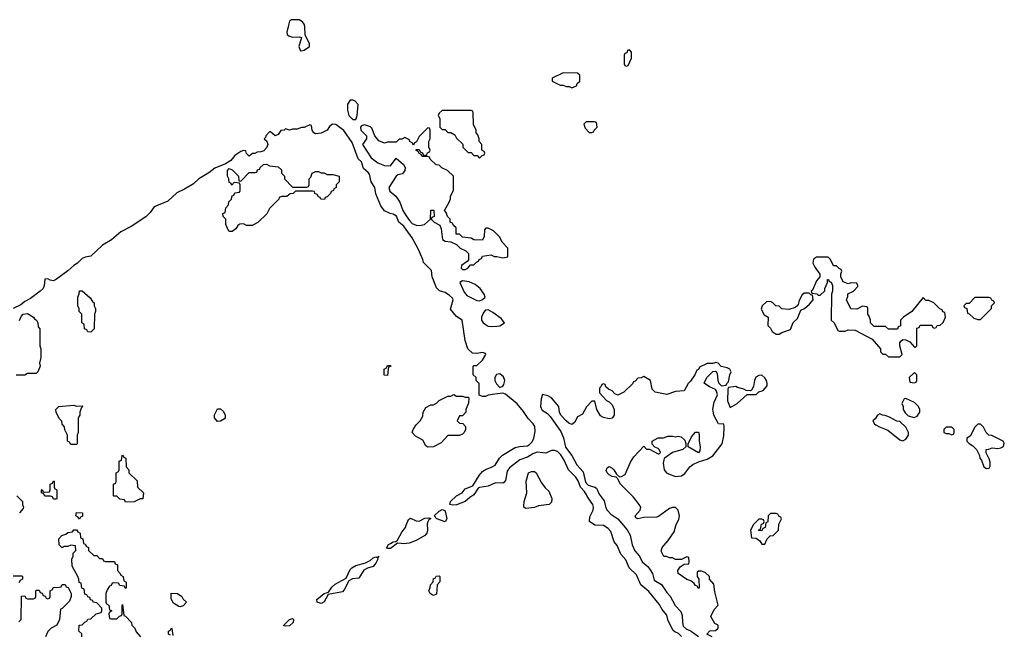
# Model space of a CAD drawing. Header units: inches. Extents: x 2380249 to 2585472, y 382747 to 546448.
# Tile 88 of 256: x 2467315 to 2474155, y 452627 to 456896. Entities that reach past the tile are written whole.
import ezdxf

# ---------------------------------------------------------------- set-up
doc = ezdxf.new("R2010")
doc.units = ezdxf.units.IN
doc.header["$MEASUREMENT"] = 0
doc.layers.add('C4465', color=7, linetype='Continuous')
doc.layers.add('C4475', color=7, linetype='Continuous')

msp = doc.modelspace()

# ---------------------------------------------------------------- linework, layer by layer
at = {"layer": 'C4465', "color": 4, "elevation": 56}
for points in [[(2469256.4, 456896.4), (2469203.6, 456896.4), (2469190, 456886), (2469181.1, 456858.9), (2469170.5, 456810), (2469173.4, 456793.4), (2469183.8, 456783.8), (2469210, 456775.8), (2469256.9, 456776.9), (2469272.7, 456772.7), (2469254, 456710), (2469263.8, 456683.8), (2469270, 456680.7), (2469290, 456684.9), (2469328.7, 456710), (2469328.7, 456730), (2469298, 456790), (2469295.3, 456850), (2469290, 456866), (2469280.4, 456880.4)], [(2469630, 456338), (2469610, 456338), (2469592, 456310), (2469591.3, 456268.7), (2469600.7, 456230), (2469630, 456202.8), (2469650, 456202), (2469659, 456230), (2469667.3, 456307.3), (2469646, 456330)], [(2469210, 455734), (2469310, 455734), (2469322, 455738), (2469326, 455750), (2469326, 455790), (2469336.4, 455803.6), (2469346, 455830), (2469370, 455842), (2469390, 455842), (2469410, 455832), (2469430, 455832), (2469450, 455822), (2469490, 455822), (2469534, 455810), (2469534, 455770), (2469514, 455750), (2469514, 455730), (2469498, 455722), (2469494, 455710), (2469478, 455702), (2469474, 455690), (2469450, 455666), (2469438, 455662), (2469431.6, 455648.4), (2469406, 455650), (2469402, 455662), (2469390, 455666), (2469382, 455682), (2469366, 455690), (2469362, 455702), (2469350, 455706), (2469230, 455706), (2469214, 455690), (2469192.7, 455687.3), (2469170, 455668), (2469132.7, 455667.3), (2469118, 455662), (2469114, 455650), (2469050, 455586), (2469031.1, 455548.9), (2468970, 455488), (2468930, 455468), (2468890, 455468), (2468870, 455478), (2468843.6, 455476.4), (2468830, 455466), (2468816.9, 455443.1), (2468790, 455426), (2468770, 455426), (2468760.4, 455440.4), (2468747.3, 455472.7), (2468746, 455510), (2468728.4, 455528.4), (2468726, 455550), (2468742, 455558), (2468746, 455590), (2468766, 455610), (2468768.4, 455631.6), (2468786, 455650), (2468790, 455674), (2468802, 455678), (2468810, 455694), (2468842, 455698), (2468846, 455710), (2468846, 455750), (2468842, 455762), (2468810, 455766), (2468798, 455762), (2468790, 455746), (2468782, 455762), (2468770, 455766), (2468768, 455790), (2468758, 455810), (2468758, 455850), (2468770, 455862), (2468790, 455854), (2468834, 455810), (2468838, 455778), (2468850, 455774), (2468910, 455834), (2468950, 455834), (2468962, 455838), (2468967.3, 455852.7), (2468982, 455858), (2468986, 455870), (2469008.4, 455891.6), (2469030, 455892), (2469050, 455882), (2469110, 455874), (2469132.7, 455852.7), (2469134, 455830), (2469154, 455810), (2469154, 455790)], [(2467810, 454726), (2467787.3, 454727.3), (2467782, 454742), (2467766, 454750), (2467762, 454782), (2467746, 454790), (2467746, 454850), (2467728.4, 454868.4), (2467727.3, 454887.3), (2467718, 454910), (2467718, 454970), (2467727.3, 454992.7), (2467730, 455014), (2467750, 455014), (2467803.6, 454963.6), (2467819.6, 454939.6), (2467832, 454930), (2467832, 454910), (2467842, 454890), (2467842, 454870), (2467834, 454850), (2467832, 454750)], [(2469870, 454426), (2469847.3, 454427.3), (2469846, 454470), (2469862, 454478), (2469870, 454494), (2469890, 454494), (2469894, 454490), (2469878, 454482), (2469874, 454470)], [(2467710, 454212), (2467750, 454214), (2467754, 454210), (2467742, 454198), (2467732, 454170), (2467732, 454150), (2467722, 454130), (2467722, 454030), (2467714, 454010), (2467714, 453950), (2467710, 453946), (2467670, 453946), (2467662, 453962), (2467646, 453970), (2467646, 454010), (2467628.4, 454048.4), (2467627.3, 454067.3), (2467610, 454086), (2467607.3, 454107.3), (2467590, 454126), (2467568, 454170), (2467566, 454190), (2467586, 454210), (2467690, 454218)], [(2468690, 454106), (2468668, 454130), (2468668.4, 454151.6), (2468690, 454194), (2468710, 454194), (2468730, 454174), (2468742, 454150), (2468742, 454130), (2468736.9, 454123.1), (2468710, 454108)], [(2468050, 453546), (2468042, 453562), (2468010, 453566), (2467990, 453586), (2467970, 453586), (2467966, 453590), (2467966, 453670), (2467982, 453678), (2467986, 453690), (2467986, 453750), (2468002, 453758), (2468006, 453770), (2468006, 453830), (2468022, 453838), (2468026, 453870), (2468030, 453874), (2468038, 453858), (2468052, 453850), (2468054, 453790), (2468074, 453770), (2468074, 453750), (2468130, 453694), (2468134, 453650), (2468174, 453610), (2468171.1, 453568.9), (2468152.7, 453567.3), (2468110, 453548)], [(2467550, 453566), (2467542, 453582), (2467530, 453586), (2467490, 453586), (2467482, 453602), (2467466, 453610), (2467466, 453630), (2467470, 453634), (2467478, 453618), (2467490, 453614), (2467522, 453618), (2467526, 453630), (2467526, 453670), (2467542, 453678), (2467550, 453694), (2467554, 453690), (2467554, 453650), (2467558, 453638), (2467570, 453634), (2467572.7, 453627.3), (2467574, 453570), (2467570, 453566)], [(2467730, 453428), (2467722, 453442), (2467706, 453450), (2467710, 453474), (2467751.6, 453471.6), (2467751.6, 453448.4), (2467738, 453442)], [(2469410, 452840.7), (2469381.2, 452850), (2469378, 452870), (2469430, 452910.7), (2469459.3, 452920.7), (2469484.2, 452955.8), (2469505.4, 452974.6), (2469582, 453018), (2469610, 453078), (2469622, 453090), (2469650, 453106), (2469716.6, 453123.4), (2469750, 453139.1), (2469770, 453159.1), (2469790, 453166), (2469798, 453162), (2469810.8, 453170.8), (2469801, 453159), (2469802.8, 453150), (2469790, 453121.2), (2469770, 453098), (2469730, 453087.3), (2469706.2, 453073.8), (2469670, 453018), (2469627.3, 453012.7), (2469600.3, 452999.7), (2469570, 452936), (2469556.9, 452923.1), (2469456.9, 452903.1), (2469430, 452853.2)], [(2468430, 452818), (2468420.4, 452820.4), (2468383.1, 452843.1), (2468367.3, 452872.7), (2468367.3, 452912.7), (2468411.6, 452911.6), (2468442, 452890), (2468451.6, 452871.6), (2468474, 452850), (2468450, 452826)], [(2469163.1, 452683.1), (2469150, 452686), (2469148.7, 452690), (2469190, 452731.3), (2469210, 452738), (2469218, 452730), (2469214.8, 452710), (2469190, 452685.2)]]:
    msp.add_lwpolyline(points, close=True, dxfattribs=at)
for points in [[(2470000, 455439.2), (2469982.7, 455462.7), (2469949.8, 455489.8), (2469931.6, 455531.6), (2469910, 455545.6), (2469888, 455550), (2469850, 455568.7), (2469822.9, 455602.9), (2469790, 455688), (2469780.9, 455730), (2469757, 455770), (2469743.9, 455823.9), (2469736.1, 455836.1), (2469703.5, 455863.5), (2469689.6, 455909.6), (2469666, 455930), (2469624, 456044), (2469565.8, 456125.8), (2469510, 456169.2), (2469488.5, 456171.5), (2469466.4, 456153.6), (2469450, 456129.3), (2469410, 456109.3), (2469390, 456105.2), (2469370, 456104), (2469358, 456110), (2469346, 456130), (2469342, 456162), (2469330, 456166), (2469291.6, 456148.4), (2469272.7, 456147.3), (2469243.6, 456136.4), (2469210, 456135.3), (2469190, 456128), (2469162, 456138), (2469151.6, 456128.4), (2469130, 456126), (2469110, 456098), (2469090, 456088.7), (2469058, 456118), (2469050, 456118), (2469024.7, 456090), (2469022, 456078), (2469014, 456070), (2469031.6, 456051.6), (2469038, 456030), (2469030, 456006), (2469010, 455986), (2468990, 455978), (2468963.6, 455976.4), (2468947.3, 455967.3), (2468932.7, 455967.3), (2468910, 455948), (2468890, 455966), (2468886, 455986), (2468870, 455988), (2468850, 455981.2), (2468810, 455953.2), (2468782, 455918), (2468744, 455896), (2468670, 455865.2), (2468630, 455832.7), (2468558.8, 455790), (2468522.8, 455757.2), (2468460.7, 455719.3), (2468406.9, 455693.1), (2468343.7, 455636.3), (2468250, 455596), (2468222, 455558), (2468192, 455528), (2468090, 455459.5), (2468018, 455422), (2467953.7, 455366.3), (2467890, 455329.4), (2467810, 455253.2), (2467770, 455247.3), (2467750, 455238.4), (2467715.6, 455204.4), (2467691, 455190), (2467648.6, 455151.4), (2467570, 455094.5), (2467550, 455083.7), (2467527.2, 455087.2), (2467510, 455096), (2467490, 455094), (2467486, 455050), (2467477.1, 455030), (2467458, 455010), (2467390, 454959.5), (2467350, 454939.3), (2467323.7, 454916.3), (2467270, 454889.3)], [(2470000, 456073), (2469990, 456078), (2469970, 456066), (2469950, 456066), (2469930, 456046), (2469870, 456046), (2469850, 456038), (2469810, 456055.3), (2469781.2, 456090), (2469762, 456142), (2469752.5, 456152.5), (2469710, 456166), (2469690, 456159), (2469682.8, 456150), (2469684, 456130), (2469723, 456090), (2469723, 456070), (2469697.3, 456030), (2469756.7, 455936.7), (2469802.8, 455902.8), (2469850, 455884), (2469890, 455882), (2469930, 455934), (2469982, 455890), (2469992, 455870), (2469991.3, 455850), (2469973.7, 455826.3), (2469942, 455818), (2469930, 455808.7), (2469879.3, 455730), (2469885.3, 455705.3), (2469926.7, 455670), (2469955.5, 455630), (2469976.4, 455570), (2470000, 455534.8)], [(2467313.6, 454806.4), (2467325.6, 454834.4), (2467338, 454850), (2467370, 454854.8), (2467411.3, 454830), (2467418, 454818), (2467432, 454810), (2467442, 454790), (2467443.6, 454763.6), (2467454, 454750), (2467454, 454630), (2467462, 454610), (2467462, 454550), (2467452, 454510), (2467458, 454490), (2467442, 454450), (2467430, 454438), (2467370, 454438), (2467350, 454428), (2467290, 454428)], [(2467294, 453590), (2467334, 453550), (2467334, 453530), (2467342, 453510), (2467339.6, 453500.4), (2467314, 453470)], [(2467746, 452610), (2467746, 452630), (2467726, 452650), (2467728.7, 452691.3), (2467750, 452694), (2467770, 452714), (2467782, 452718), (2467787.3, 452732.7), (2467810, 452734), (2467846, 452770), (2467882, 452778), (2467886, 452790), (2467886, 452810), (2467850, 452846), (2467826, 452850), (2467822, 452862), (2467807.3, 452867.3), (2467802, 452882), (2467787.3, 452887.3), (2467782, 452902), (2467767.3, 452907.3), (2467762, 452942), (2467747.3, 452947.3), (2467742, 452982), (2467727.3, 452987.3), (2467726, 453010), (2467718, 453030), (2467680.4, 453100.4), (2467678, 453150), (2467686, 453170), (2467686, 453190), (2467706, 453210), (2467702, 453242), (2467670, 453246), (2467650, 453238), (2467623.6, 453236.4), (2467610, 453228), (2467588.4, 453248.4), (2467586, 453290), (2467607.3, 453312.7), (2467636.4, 453323.6), (2467650, 453334), (2467682, 453338), (2467690, 453354), (2467710, 453354), (2467718, 453338), (2467734, 453330), (2467738, 453298), (2467754, 453290), (2467758, 453258), (2467770, 453254), (2467778, 453238), (2467794, 453230), (2467794, 453210), (2467830, 453174), (2467850, 453174), (2467870, 453154), (2467890, 453154), (2467898, 453138), (2467910, 453134), (2467972.7, 453132.7), (2467978, 453118), (2467994, 453110), (2467994, 453070), (2468014, 453050), (2468018, 453038), (2468034, 453030), (2468038, 452998), (2468054, 452990), (2468054, 452950), (2468050, 452946), (2468042, 452962), (2468010, 452966), (2468002, 452982), (2467970, 452986), (2467958, 452982), (2467950, 452966), (2467938, 452962), (2467923.6, 452936.4), (2467914, 452910), (2467914, 452850), (2467918, 452838), (2467934, 452830), (2467938, 452798), (2467954, 452790), (2467938, 452782), (2467934, 452770), (2467938, 452738), (2467950, 452734), (2467990, 452734), (2468007.3, 452752.7), (2468022, 452758), (2468026, 452770), (2468026, 452830), (2468030, 452834), (2468038, 452758), (2468050, 452754), (2468092, 452710), (2468094, 452690), (2468114, 452670), (2468123.6, 452643.6), (2468154, 452610)], [(2470000, 453257.2), (2469990, 453256.1), (2469940.4, 453259.6), (2469890, 453224.5), (2469870, 453224), (2469865.2, 453230), (2469877.2, 453250), (2469890, 453259.1), (2469909, 453270), (2469927.7, 453272.3), (2469938.6, 453281.4), (2469970, 453337.1), (2469994.5, 453370), (2470000, 453384.9)], [(2467270, 453034), (2467330, 453034), (2467334, 453030), (2467334, 453010), (2467318, 453002), (2467310, 452986)], [(2467310, 452714), (2467326, 452730), (2467327.3, 452892.7), (2467350, 452894), (2467358, 452878), (2467370, 452874), (2467410, 452874), (2467422, 452878), (2467426, 452890), (2467426, 452930), (2467430, 452934), (2467450, 452934), (2467458, 452918), (2467470, 452914), (2467478, 452898), (2467492.7, 452892.7), (2467498, 452878), (2467510, 452874), (2467522, 452878), (2467526, 452890), (2467526, 452930), (2467542, 452938), (2467547.3, 452952.7), (2467590, 452954), (2467602, 452958), (2467610, 452974), (2467630, 452974), (2467638, 452958), (2467652.7, 452952.7), (2467671.6, 452911.6), (2467672, 452890), (2467662, 452858), (2467610, 452806), (2467598, 452802), (2467592, 452730), (2467572, 452690), (2467534, 452670), (2467510, 452646), (2467494, 452610)], [(2468362, 452622), (2468348.4, 452628.4), (2468348, 452650), (2468362, 452658), (2468368.4, 452671.6), (2468372.7, 452667.3), (2468378, 452618)]]:
    msp.add_lwpolyline(points, dxfattribs=at)
at = {"layer": 'C4475', "color": 4, "elevation": 56}
for points in [[(2471550, 456686), (2471538, 456682), (2471532.7, 456667.3), (2471518, 456662), (2471514, 456650), (2471514, 456590), (2471518, 456578), (2471530, 456574), (2471542, 456578), (2471566, 456630), (2471566, 456670)], [(2471090, 456528), (2471014, 456490), (2471014, 456470), (2471070, 456442), (2471090, 456442), (2471110, 456432), (2471131.6, 456431.6), (2471150, 456422), (2471182, 456438), (2471187.3, 456452.7), (2471206, 456470), (2471206, 456510), (2471190, 456526)], [(2470450, 456266), (2470250, 456266), (2470230, 456246), (2470222, 456230), (2470234, 456210), (2470234, 456150), (2470250, 456134), (2470270, 456134), (2470290, 456114), (2470310, 456114), (2470336.9, 456096.9), (2470350, 456074), (2470392.7, 456032.7), (2470394, 456010), (2470430, 455974), (2470450, 455974), (2470470, 455954), (2470492.7, 455952.7), (2470510, 455934), (2470527.3, 455952.7), (2470542, 455958), (2470546, 455970), (2470542, 455982), (2470526, 455990), (2470526, 456030), (2470506, 456050), (2470506, 456070), (2470496.4, 456096.4), (2470486, 456110), (2470486, 456130), (2470468.4, 456168.4), (2470466, 456250), (2470462, 456262)], [(2471307.3, 456187.3), (2471250, 456186), (2471234, 456170), (2471243.6, 456143.6), (2471270, 456114), (2471290, 456114), (2471302, 456118), (2471306, 456130), (2471326, 456150), (2471322, 456182)], [(2472930, 455248), (2472850, 455246.6), (2472830, 455233.2), (2472824.7, 455204.7), (2472837.5, 455177.5), (2472872, 455130), (2472872, 455110), (2472850, 455082), (2472822, 455018), (2472814, 455010), (2472818, 454998), (2472851.6, 454991.6), (2472862, 454982), (2472876.4, 454983.6), (2472907.3, 455012.7), (2472908, 455030), (2472926, 455070), (2472927.3, 455092.7), (2472932.7, 455092.7), (2472938, 455078), (2472952.7, 455072.7), (2472962, 455050), (2472962, 455010), (2472954, 454990), (2472952, 454810), (2472972, 454790), (2472998, 454738), (2473010, 454734), (2473050, 454734), (2473070, 454742), (2473119.6, 454739.6), (2473236.9, 454676.9), (2473294, 454610), (2473294, 454590), (2473310, 454574), (2473330, 454574), (2473350, 454554), (2473430, 454554), (2473446, 454570), (2473428, 454630), (2473428.4, 454651.6), (2473436.4, 454663.6), (2473450, 454674), (2473471.6, 454671.6), (2473498, 454658), (2473530, 454622), (2473538, 454622), (2473546, 454630), (2473547.3, 454752.7), (2473562, 454758), (2473570, 454774), (2473650, 454774), (2473658, 454758), (2473670, 454754), (2473682, 454758), (2473687.3, 454772.7), (2473710, 454774), (2473730, 454794), (2473746, 454830), (2473742, 454862), (2473727.3, 454867.3), (2473722, 454882), (2473707.3, 454887.3), (2473666, 454930), (2473630, 454946), (2473610, 454946), (2473590, 454966), (2473511.3, 454868.7), (2473454, 454830), (2473434, 454810), (2473434, 454770), (2473418, 454762), (2473412.7, 454747.3), (2473350, 454746), (2473330, 454766), (2473250, 454766), (2473226, 454790), (2473226, 454810), (2473216.4, 454836.4), (2473206, 454850), (2473206, 454890), (2473202, 454902), (2473170, 454906), (2473130, 454886), (2473088.4, 454888.4), (2473058, 454950), (2473067.3, 454972.7), (2473068.7, 454991.3), (2473106, 455010), (2473136.4, 455043.6), (2473138, 455050), (2473130, 455066), (2473090, 455068), (2473070, 455062), (2473035.3, 455075.3), (2473018, 455110), (2473018, 455130), (2473026, 455150), (2473022, 455162), (2473007.3, 455167.3), (2472990, 455186), (2472967.3, 455187.3), (2472948, 455230)], [(2470390, 455082), (2470372, 455070), (2470402.8, 455002.8), (2470420.9, 454980.9), (2470490, 454946), (2470510, 454944.7), (2470530, 454952), (2470548, 454970), (2470542, 454990), (2470514, 455030), (2470478, 455058), (2470436.6, 455076.6)], [(2472798, 454998), (2472763.6, 454996.4), (2472750, 454986), (2472730, 454946), (2472722, 454918), (2472712.7, 454907.3), (2472702, 454898), (2472656.9, 454883.1), (2472608.4, 454888.4), (2472590, 454906), (2472568.4, 454908.4), (2472546, 454930), (2472530, 454938), (2472503.6, 454936.4), (2472472, 454910), (2472465.4, 454885.4), (2472485.4, 454845.4), (2472514, 454830), (2472512.7, 454772.7), (2472530, 454754), (2472542, 454730), (2472570, 454711.3), (2472590, 454711.3), (2472610, 454722.8), (2472670, 454744.7), (2472687, 454793), (2472718, 454822), (2472742, 454878), (2472766, 454890), (2472800.4, 454919.6), (2472826, 454950), (2472822, 454982), (2472810, 454986)], [(2474050, 454966), (2473950, 454966), (2473910, 454926), (2473890, 454926), (2473874, 454910), (2473878, 454898), (2473894, 454890), (2473898, 454858), (2473910, 454854), (2473943.6, 454823.6), (2473970, 454814), (2473990, 454814), (2474066, 454890), (2474066, 454910), (2474086, 454930), (2474082, 454942), (2474067.3, 454947.3), (2474062, 454962)], [(2470570, 454882), (2470550, 454878), (2470536.8, 454863.2), (2470523.8, 454830), (2470523.8, 454810), (2470533.4, 454790), (2470570, 454768.4), (2470590, 454764.9), (2470630, 454768.4), (2470649.3, 454770.7), (2470682, 454790), (2470660.2, 454820.2), (2470602.7, 454862.7)], [(2470650, 454437.2), (2470627.5, 454432.5), (2470616, 454410), (2470616, 454390), (2470626, 454366), (2470650, 454342), (2470670, 454351), (2470678.4, 454361.6), (2470686, 454390), (2470675.6, 454415.6)], [(2472470, 454428), (2472450, 454424), (2472427.7, 454412.3), (2472418.8, 454390), (2472411.3, 454348.7), (2472398, 454322), (2472390, 454318), (2472360.4, 454320.4), (2472346, 454330), (2472301.2, 454341.2), (2472290, 454348), (2472238, 454342), (2472234, 454330), (2472231.3, 454250), (2472250, 454202), (2472298, 454230), (2472367.3, 454292.7), (2472430, 454294), (2472448.4, 454311.6), (2472479, 454321), (2472507.3, 454352.7), (2472508, 454370), (2472502, 454390), (2472490, 454408)], [(2473530, 454446), (2473494, 454410), (2473498, 454378), (2473530, 454374), (2473542, 454378), (2473546, 454390), (2473546, 454430)], [(2470350, 454282), (2470390, 454282), (2470410, 454274), (2470430, 454274), (2470434, 454270), (2470432.7, 454232.7), (2470414, 454190), (2470414, 454170), (2470390, 454146), (2470370, 454146), (2470354, 454110), (2470370, 454094), (2470392.7, 454092.7), (2470411.6, 454071.6), (2470412, 454050), (2470402, 454030), (2470390, 454018), (2470370, 454008), (2470290, 454008), (2470243.6, 453956.4), (2470190, 453928.7), (2470150, 453928), (2470136.4, 453936.4), (2470115.3, 453975.3), (2470064.7, 454004.7), (2470042, 454030), (2470048, 454050), (2470070, 454082), (2470098, 454110), (2470116.4, 454143.6), (2470118, 454170), (2470136.4, 454203.6), (2470170, 454222), (2470190, 454222), (2470210, 454232), (2470230, 454252), (2470290, 454282), (2470310, 454282), (2470330, 454292)], [(2473470, 454266), (2473458, 454262), (2473442, 454230), (2473452, 454210), (2473452, 454190), (2473465.4, 454165.4), (2473486, 454146), (2473527.3, 454132.7), (2473550, 454142), (2473568, 454170), (2473568, 454190), (2473558, 454210), (2473530, 454238)], [(2473290, 454158), (2473274, 454150), (2473256.9, 454123.1), (2473242, 454110), (2473252, 454090), (2473262, 454082), (2473287.3, 454067.3), (2473344.9, 454044.9), (2473430, 453978), (2473450, 453972), (2473470, 453982), (2473488, 454010), (2473488, 454030), (2473470, 454066), (2473430, 454106), (2473408.4, 454108.4), (2473356.4, 454136.4), (2473327.3, 454147.3), (2473308.4, 454148.4)], [(2473990, 454086), (2473970, 454086), (2473950, 454066), (2473916.9, 454003.1), (2473894, 453990), (2473894, 453970), (2473911.6, 453951.6), (2473936.9, 453936.9), (2473962, 453910), (2473982, 453870), (2473984.7, 453850), (2473996, 453836), (2474012, 453790), (2474030, 453778), (2474050, 453782), (2474056.4, 453796.4), (2474056.4, 453823.6), (2474050, 453846), (2474028.4, 453888.4), (2474028.7, 453911.3), (2474047.3, 453912.7), (2474070, 453922), (2474110, 453918), (2474130, 453922), (2474148.4, 453931.6), (2474154.6, 453954.6), (2474146, 453970), (2474067.3, 454007.3), (2474046, 454010), (2474028.4, 454028.4), (2474010, 454066)], [(2472030, 453888.7), (2471958, 453930), (2471958, 453950), (2471982, 453998), (2472010, 454032), (2472030, 454031.3), (2472035.3, 454015.3), (2472036, 453970), (2472042.8, 453930), (2472038.8, 453901.2)], [(2473790, 454066), (2473750, 454066), (2473734, 454050), (2473734, 454030), (2473750, 454022), (2473770, 454022), (2473790, 454014), (2473802, 454018), (2473806, 454030), (2473806, 454050)], [(2470830, 453502), (2470818, 453510), (2470816.4, 453516.4), (2470819, 453550), (2470837.2, 453610), (2470833.2, 453690), (2470849.4, 453750), (2470870, 453759.1), (2470890, 453759.1), (2470902.8, 453750), (2470939.1, 453679.1), (2470965.2, 453645.2), (2470990, 453622), (2471011.3, 453570), (2471010, 453546), (2470994, 453530), (2470919.6, 453520.4), (2470890, 453508.7)], [(2470270, 453409.6), (2470213.2, 453430), (2470194, 453450), (2470230, 453483.8), (2470250, 453493.4), (2470267.7, 453487.7), (2470273.5, 453473.5), (2470282, 453430)], [(2472570, 453466), (2472530, 453466), (2472514, 453450), (2472511.6, 453408.4), (2472498, 453402), (2472494, 453370), (2472478, 453362), (2472470, 453346), (2472448, 453348), (2472450, 453354), (2472462, 453358), (2472468, 453392), (2472482, 453398), (2472486, 453410), (2472482, 453422), (2472470, 453426), (2472450, 453426), (2472430, 453408), (2472412, 453390), (2472392, 453350), (2472398, 453298), (2472430, 453294), (2472456.9, 453276.9), (2472470, 453254), (2472490, 453254), (2472508, 453290), (2472528.7, 453311.3), (2472550, 453314), (2472586, 453350), (2472588.4, 453391.6), (2472606, 453430), (2472602, 453442), (2472587.3, 453447.3), (2472582, 453462)], [(2470190, 452898), (2470180.4, 452900.4), (2470166, 452910), (2470158, 452930), (2470167.3, 452952.7), (2470168, 452970), (2470187.3, 452992.7), (2470190, 453014), (2470202, 453018), (2470208.7, 453031.3), (2470230, 453034), (2470234, 453030), (2470232.7, 452992.7), (2470214, 452970), (2470210, 452906)]]:
    msp.add_lwpolyline(points, close=True, dxfattribs=at)
for points in [[(2470000, 455534.8), (2470022, 455502), (2470041.8, 455481.8), (2470070, 455470.3), (2470093, 455467), (2470126, 455474), (2470168, 455510), (2470170, 455574), (2470192.7, 455572.7), (2470194, 455530), (2470178, 455522), (2470174, 455510), (2470194, 455490), (2470234, 455470), (2470243.6, 455443.6), (2470252, 455370), (2470270, 455358), (2470310, 455354), (2470350, 455334), (2470374, 455310), (2470414, 455290), (2470431.6, 455271.6), (2470432.7, 455227.3), (2470423.6, 455216.4), (2470384.7, 455190), (2470382, 455170), (2470390, 455162), (2470410, 455161), (2470428, 455170), (2470447.3, 455192.7), (2470470, 455194), (2470487.3, 455212.7), (2470502, 455218), (2470506, 455230), (2470522, 455238), (2470530, 455254), (2470590, 455262), (2470610, 455252), (2470630, 455252), (2470670, 455242), (2470706, 455250), (2470706, 455310), (2470666, 455350), (2470650, 455386), (2470606, 455430), (2470570, 455448), (2470552.7, 455447.3), (2470543.6, 455436.4), (2470542, 455390), (2470530, 455366), (2470470, 455368), (2470450, 455378), (2470390, 455386), (2470370, 455406), (2470347.3, 455407.3), (2470346, 455450), (2470327.3, 455467.3), (2470322, 455482), (2470306, 455490), (2470306, 455510), (2470286, 455530), (2470276.4, 455556.4), (2470266, 455570), (2470298, 455630), (2470307.3, 455652.7), (2470308, 455670), (2470328, 455710), (2470328, 455810), (2470286, 455850), (2470248.4, 455868.4), (2470230, 455886), (2470207.3, 455887.3), (2470167.3, 455927.3), (2470162, 455942), (2470150, 455946), (2470110, 455946), (2470102, 455962), (2470090, 455966), (2470082, 455982), (2470068.4, 455988.4), (2470070, 455994), (2470090, 455994), (2470098, 455978), (2470112.7, 455972.7), (2470118, 455958), (2470130, 455954), (2470142, 455958), (2470147.3, 455972.7), (2470162, 455978), (2470166, 455990), (2470158, 456010), (2470158, 456050), (2470166, 456070), (2470166, 456130), (2470162, 456142), (2470150, 456146), (2470090, 456086), (2470071.6, 456048.4), (2470058, 456042), (2470050, 456026), (2470042, 456042), (2470026, 456050), (2470022, 456062), (2470000, 456073)], [(2471912.7, 452612.7), (2471892.2, 452632.2), (2471865, 452645), (2471854.9, 452654.9), (2471820.6, 452720.6), (2471810, 452759.3), (2471778.6, 452798.6), (2471757.5, 452837.5), (2471685.7, 452925.7), (2471629.7, 452970), (2471599.6, 453039.6), (2471548.9, 453088.9), (2471524.9, 453144.9), (2471490, 453184.5), (2471465.2, 453245.2), (2471444.7, 453270), (2471420.4, 453340.4), (2471402.2, 453362.2), (2471370, 453382.9), (2471310, 453385.6), (2471273.2, 453410), (2471276.5, 453443.5), (2471299.5, 453490), (2471301.6, 453510), (2471295.6, 453530), (2471267.5, 453567.5), (2471239.2, 453619.2), (2471209.7, 453650), (2471193.7, 453693.7), (2471178.8, 453718.8), (2471127, 453770), (2471098, 453838), (2471075.1, 453875.1), (2471050, 453897), (2471030, 453905.1), (2471010, 453903.7), (2470970, 453886.6), (2470910, 453892), (2470879.9, 453880.1), (2470842, 453858), (2470790, 453839.7), (2470717.3, 453782.7), (2470700.6, 453759.4), (2470690, 453695.3), (2470677.8, 453682.2), (2470670, 453678), (2470619.9, 453680.1), (2470570, 453656.3), (2470510, 453648), (2470498.7, 453641.3), (2470470, 453595.6), (2470441.8, 453578.2), (2470410, 453549.5), (2470350, 453526.3), (2470323.6, 453523.6), (2470304, 453530), (2470307, 453550), (2470349.2, 453590), (2470389.5, 453610.5), (2470410, 453637.3), (2470462, 453658), (2470506, 453730), (2470530, 453758), (2470550, 453773.1), (2470592.6, 453787.4), (2470616.8, 453803.2), (2470648.1, 453851.9), (2470668.2, 453871.8), (2470756.1, 453923.9), (2470788, 453932), (2470843, 453937), (2470855.4, 453944.6), (2470875.1, 453964.9), (2470886.9, 453990), (2470896.2, 454036.2), (2470892.3, 454070), (2470880.9, 454090), (2470846.1, 454126.1), (2470815.4, 454175.4), (2470770, 454229.2), (2470690, 454295.3), (2470670, 454302), (2470616.4, 454296.4), (2470570, 454288), (2470550, 454278), (2470530, 454278), (2470507.3, 454287.3), (2470506, 454370), (2470486, 454390), (2470486, 454410), (2470466, 454430), (2470466, 454490), (2470470, 454494), (2470490, 454494), (2470530, 454531.3), (2470552.7, 454570), (2470550, 454578), (2470530, 454585.2), (2470490, 454577.2), (2470461.2, 454581.2), (2470429.1, 454609.1), (2470408.9, 454668.9), (2470389.1, 454809.1), (2470350, 454834), (2470306.8, 454886.8), (2470325.6, 454950), (2470321, 454961), (2470301.4, 454981.4), (2470270, 455000.7), (2470232.3, 455012.3), (2470210, 455034), (2470179.3, 455110), (2470174.8, 455154.8), (2470119, 455210), (2470115.3, 455230), (2470084.1, 455304.1), (2470042, 455382), (2470000, 455439.2)], [(2472126, 452610), (2472088.9, 452628.9), (2472110, 452651.3), (2472147.3, 452652.7), (2472166, 452670), (2472166, 452690), (2472143.1, 452703.1), (2472115.3, 452750), (2472140.2, 452799.8), (2472168, 452830), (2472143.1, 452923.1), (2472136.4, 452976.4), (2472106, 453010), (2472106, 453030), (2472076.4, 453056.4), (2472050, 453066), (2472030, 453066), (2472022, 453058), (2472022, 453030), (2472032, 453010), (2472034, 452950), (2472030, 452946), (2472022, 452962), (2472010, 452966), (2472000.4, 452980.4), (2471978, 452998), (2471950, 453009), (2471888, 453050), (2471886, 453070), (2471903.1, 453096.9), (2471930, 453114), (2471962, 453118), (2471966, 453130), (2471962, 453162), (2471950, 453166), (2471912, 453148), (2471870, 453148), (2471850, 453158), (2471830, 453158), (2471807.3, 453167.3), (2471790, 453168), (2471770, 453206), (2471778, 453230), (2471820.4, 453279.6), (2471860.2, 453339.8), (2471875.3, 453390), (2471894.6, 453425.4), (2471898, 453450), (2471888, 453490), (2471870, 453508), (2471850, 453508.7), (2471830, 453502), (2471753.4, 453446.6), (2471738.5, 453441.5), (2471650, 453438), (2471610, 453429.6), (2471595.3, 453435.3), (2471589.2, 453450), (2471624, 453490), (2471629, 453510), (2471619, 453530), (2471579.4, 453579.4), (2471488.7, 453670), (2471468.7, 453708.7), (2471458, 453718), (2471430, 453724), (2471410, 453735.3), (2471395.3, 453750), (2471390, 453766), (2471396.4, 453783.6), (2471410, 453792), (2471430, 453782), (2471442, 453770), (2471459.6, 453739.6), (2471482, 453722), (2471496.4, 453723.6), (2471522, 453738), (2471557.5, 453822.5), (2471580.1, 453859.9), (2471650, 453934), (2471670, 453914), (2471690, 453914), (2471750, 453882), (2471758, 453882), (2471766, 453890), (2471758, 453910), (2471750, 453918), (2471727.3, 453927.3), (2471707.3, 453947.3), (2471708, 453970), (2471750, 453992), (2471787.3, 453992.7), (2471816.4, 454003.6), (2471850, 454004.7), (2471870, 453998), (2471890, 454004.7), (2471910, 453998), (2471935.3, 453975.3), (2471942, 453950), (2471942, 453930), (2471922, 453910), (2471850, 453889.3), (2471790.9, 453849.1), (2471784, 453816), (2471790.7, 453770), (2471808.2, 453748.2), (2471821.1, 453741.1), (2471870, 453722.8), (2471912.9, 453727.1), (2471936, 453744), (2471969.5, 453790.5), (2471990, 453806), (2472030, 453826), (2472090, 453844.7), (2472130, 453866.8), (2472195.1, 453950), (2472205.6, 454005.6), (2472208.4, 454068.4), (2472206, 454086), (2472168.7, 454088.7), (2472137.2, 454150), (2472129.3, 454190.7), (2472140.2, 454239.8), (2472162, 454290), (2472156.4, 454316.4), (2472148.7, 454328.7), (2472105.6, 454345.6), (2472068.9, 454371.1), (2472088.9, 454411.1), (2472130, 454452), (2472150, 454454), (2472159.6, 454439.6), (2472164.7, 454390), (2472171.6, 454371.6), (2472190, 454354), (2472222, 454358), (2472226, 454370), (2472238, 454382), (2472248, 454430), (2472258, 454450), (2472248.4, 454468.4), (2472230, 454478), (2472188, 454488), (2472166, 454510), (2472150, 454515.3), (2472130, 454508), (2472090, 454508), (2472038, 454482), (2472030, 454466), (2472018, 454462), (2472004.7, 454430), (2471975.2, 454384.8), (2471958.8, 454370), (2471930, 454318), (2471870, 454313.2), (2471810, 454293.2), (2471728.7, 454310), (2471709.2, 454330), (2471698, 454390), (2471650, 454418), (2471631.6, 454408.4), (2471610, 454406), (2471590, 454386), (2471578, 454382), (2471574, 454370), (2471512, 454310), (2471470, 454288.7), (2471450, 454298), (2471430, 454318), (2471406, 454330), (2471387.3, 454347.3), (2471382, 454362), (2471370, 454366), (2471358, 454362), (2471352.7, 454347.3), (2471342, 454338), (2471343.6, 454303.6), (2471391.6, 454251.6), (2471410, 454242), (2471430, 454222), (2471444.7, 454190), (2471444.7, 454150), (2471430.8, 454129.2), (2471410, 454124), (2471370, 454134), (2471350, 454144), (2471324, 454190), (2471310, 454246), (2471290, 454246), (2471251.6, 454208.4), (2471223.6, 454156.4), (2471190, 454138), (2471170, 454098), (2471150, 454085.2), (2471130, 454093.2), (2471110, 454109.4), (2471075.1, 454150), (2471065.6, 454170), (2471060.9, 454210), (2471010, 454269), (2470984.1, 454284.1), (2470947.7, 454292.3), (2470936.3, 454263.7), (2470931.8, 454210), (2470937.3, 454197.3), (2470945.2, 454185.2), (2470980.7, 454160.7), (2471000.7, 454140.7), (2471075, 454035), (2471092.5, 453992.5), (2471106.3, 453926.3), (2471150.2, 453870.2), (2471185.3, 453805.3), (2471230, 453754.8), (2471245.1, 453685.1), (2471264.4, 453664.4), (2471310.4, 453650.4), (2471321.7, 453641.7), (2471341.1, 453601.1), (2471374.1, 453554.1), (2471386.6, 453506.6), (2471395.8, 453490), (2471422.4, 453462.4), (2471470.3, 453430.3), (2471534, 453354), (2471555.1, 453315.1), (2471569.3, 453249.3), (2471587.8, 453207.8), (2471621.3, 453170), (2471639.3, 453130), (2471678.6, 453098.6), (2471695.6, 453075.6), (2471710.8, 453050), (2471723.2, 453003.2), (2471772.5, 452972.5), (2471810, 452918.4), (2471833.4, 452893.4), (2471867.3, 452827.3), (2471906.8, 452786.8), (2471917.4, 452757.4), (2471918.6, 452710), (2471924.1, 452684.1), (2471945, 452665), (2471978.4, 452650), (2472030, 452612.7)], [(2470000, 453384.9), (2470014.8, 453425.2), (2470030, 453434.8), (2470070, 453416.3), (2470090, 453414), (2470130, 453433.4), (2470157.3, 453437.3), (2470171.6, 453431.6), (2470157.3, 453422.7), (2470150.4, 453409.6), (2470145.2, 453394.8), (2470148.7, 453350), (2470143.1, 453330), (2470130, 453314), (2470070, 453279.3), (2470020.5, 453259.5), (2470000, 453257.2)]]:
    msp.add_lwpolyline(points, dxfattribs=at)

doc.saveas('drawing.dxf')
